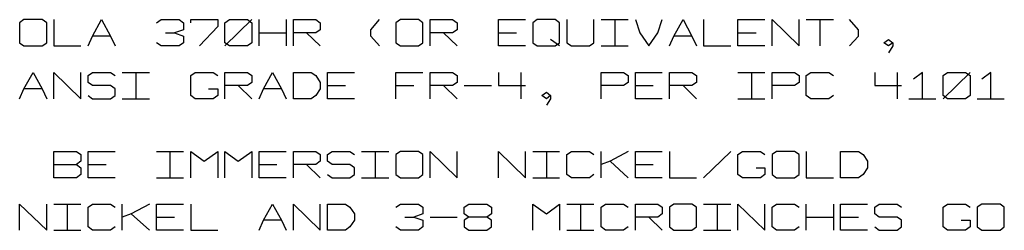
# Model space of a CAD drawing. Header units: millimetres. Extents: x 0 to 1189, y 35 to 806.
# Tile 16 of 18: x 880 to 983, y 393 to 415. Entities that reach past the tile are written whole.
import ezdxf

# ---------------------------------------------------------------- set-up
doc = ezdxf.new("R2010")
doc.units = ezdxf.units.MM
doc.layers.add('Pen 1', color=7, linetype='Continuous')

msp = doc.modelspace()

# ---------------------------------------------------------------- linework, layer by layer
at = {"layer": 'Pen 1', "color": 7, "lineweight": 30}
for p, q in [((901.17, 411.98), (904, 414.73)), ((904.75, 411.98), (904.75, 414.73)), ((907.58, 414.73), (907.58, 411.98)), ((940.5, 414.73), (943.33, 414.73)), ((941.92, 414.73), (941.92, 411.98)), ((961.95, 414.73), (964.78, 414.73)), ((963.38, 414.73), (963.38, 411.98)), ((889.22, 413), (887.35, 413)), ((894.95, 413.35), (895.9, 413.35)), ((904.75, 413.35), (907.58, 413.35)), ((909.72, 413.35), (911.15, 411.98)), ((924.03, 413.35), (925.45, 411.98)), ((929.78, 413.35), (931.65, 413.35)), ((950, 413), (948.12, 413)), ((954.8, 413.35), (956.7, 413.35)), ((936.17, 411.98), (935.22, 412.65)), ((940.5, 411.98), (943.33, 411.98)), ((890.45, 409.2), (893.28, 409.2)), ((891.85, 409.2), (891.85, 406.45)), ((932.12, 409.2), (932.12, 406.45)), ((954.8, 409.2), (957.62, 409.2)), ((956.22, 409.2), (956.22, 406.45)), ((971.45, 409.2), (971.45, 406.45)), ((976.25, 406.45), (979.08, 409.2)), ((902.58, 407.83), (904, 406.45)), ((911.9, 407.83), (913.78, 407.83)), ((919.05, 407.83), (920.92, 407.83)), ((924.03, 407.83), (925.45, 406.45)), ((926.2, 407.83), (929.03, 407.83)), ((944.08, 407.83), (945.95, 407.83)), ((949.08, 407.83), (950.47, 406.45)), ((882.08, 407.5), (880.17, 407.5)), ((907.1, 407.5), (905.22, 407.5)), ((890.45, 406.45), (893.28, 406.45)), ((954.8, 406.45), (957.62, 406.45)), ((972.67, 406.45), (975.5, 406.45)), ((979.83, 406.45), (982.65, 406.45)), ((894.03, 400.95), (896.85, 400.95)), ((895.42, 400.95), (895.42, 398.2)), ((915.47, 400.95), (918.3, 400.95)), ((916.88, 400.95), (916.88, 398.2)), ((933.35, 400.95), (936.17, 400.95)), ((934.78, 400.95), (934.78, 398.2)), ((940.5, 398.2), (940.5, 400.95)), ((951.22, 398.2), (954.05, 400.95)), ((883.3, 399.58), (885.65, 399.58)), ((886.88, 399.58), (888.75, 399.58)), ((904.75, 399.58), (906.62, 399.58)), ((909.72, 399.58), (911.15, 398.2)), ((941.45, 399.92), (943.33, 398.2)), ((944.08, 399.58), (945.95, 399.58)), ((894.03, 398.2), (896.85, 398.2)), ((915.47, 398.2), (918.3, 398.2)), ((933.35, 398.2), (936.17, 398.2)), ((883.3, 395.45), (886.12, 395.45)), ((884.7, 395.45), (884.7, 392.7)), ((890.45, 392.7), (890.45, 395.45)), ((936.92, 395.45), (939.75, 395.45)), ((938.35, 395.45), (938.35, 392.7)), ((951.22, 395.45), (954.05, 395.45)), ((952.65, 395.45), (952.65, 392.7)), ((961.95, 392.7), (961.95, 395.45)), ((964.78, 395.45), (964.78, 392.7)), ((891.38, 394.42), (893.28, 392.7)), ((894.03, 394.08), (895.9, 394.08)), ((907.1, 393.75), (905.22, 393.75)), ((920, 394.08), (920.92, 394.08)), ((922.62, 394.08), (925.45, 394.08)), ((945.5, 394.08), (946.9, 392.7)), ((961.95, 394.08), (964.78, 394.08)), ((965.53, 394.08), (967.42, 394.08)), ((883.3, 392.7), (886.12, 392.7)), ((936.92, 392.7), (939.75, 392.7)), ((951.22, 392.7), (954.05, 392.7))]:
    msp.add_line(p, q, dxfattribs=at)
for points in [[(879.72, 412.3), (880.17, 411.98), (882.08, 411.98), (882.55, 412.3), (882.55, 414.38), (882.08, 414.73), (880.17, 414.73), (879.72, 414.38), (879.72, 412.3)], [(883.3, 414.73), (883.3, 411.98), (886.12, 411.98)], [(886.88, 411.98), (887.35, 413), (888.28, 414.73), (889.22, 413), (889.7, 411.98)], [(894.03, 414.38), (894.5, 414.73), (896.38, 414.73), (896.85, 414.38), (896.85, 413.67), (895.9, 413.35), (896.85, 413), (896.85, 412.3), (896.38, 411.98), (894.5, 411.98), (894.03, 412.3)], [(897.6, 414.38), (897.6, 414.73), (900.42, 414.73), (900.42, 414.02), (898.53, 411.98)], [(901.17, 412.3), (901.17, 414.38), (901.65, 414.73), (903.53, 414.73), (904, 414.38), (904, 412.3), (903.53, 411.98), (901.65, 411.98), (901.17, 412.3)], [(908.33, 411.98), (908.33, 414.73), (910.67, 414.73), (911.15, 414.38), (911.15, 413.67), (910.67, 413.35), (908.33, 413.35)], [(917.35, 411.98), (916.42, 413), (916.42, 413.67), (917.35, 414.73)], [(919.05, 412.3), (919.53, 411.98), (921.4, 411.98), (921.88, 412.3), (921.88, 414.38), (921.4, 414.73), (919.53, 414.73), (919.05, 414.38), (919.05, 412.3)], [(922.62, 411.98), (922.62, 414.73), (924.97, 414.73), (925.45, 414.38), (925.45, 413.67), (924.97, 413.35), (922.62, 413.35)], [(932.6, 411.98), (929.78, 411.98), (929.78, 414.73), (932.6, 414.73)], [(933.35, 412.3), (933.83, 411.98), (935.7, 411.98), (936.17, 412.3), (936.17, 414.38), (935.7, 414.73), (933.83, 414.73), (933.35, 414.38), (933.35, 412.3)], [(936.92, 414.73), (936.92, 412.3), (937.4, 411.98), (939.28, 411.98), (939.75, 412.3), (939.75, 414.73)], [(944.08, 414.73), (944.55, 413.35), (945.5, 411.98), (946.42, 413.35), (946.9, 414.73)], [(947.65, 411.98), (948.12, 413), (949.08, 414.73), (950, 413), (950.47, 411.98)], [(951.22, 414.73), (951.22, 411.98), (954.05, 411.98)], [(957.62, 411.98), (954.8, 411.98), (954.8, 414.73), (957.62, 414.73)], [(958.38, 411.98), (958.38, 414.73), (961.2, 411.98), (961.2, 414.73)], [(966.47, 411.98), (967.42, 413), (967.42, 413.67), (966.47, 414.73)], [(971, 412.3), (970.53, 411.98), (970.05, 412.3), (970.53, 412.65), (971, 412.3), (971, 411.98), (970.53, 411.27)], [(879.72, 406.45), (880.17, 407.5), (881.12, 409.2), (882.08, 407.5), (882.55, 406.45)], [(883.3, 406.45), (883.3, 409.2), (886.12, 406.45), (886.12, 409.2)], [(886.88, 406.8), (887.35, 406.45), (889.22, 406.45), (889.7, 406.8), (889.7, 407.5), (889.22, 407.83), (887.35, 407.83), (886.88, 408.17), (886.88, 408.88), (887.35, 409.2), (889.22, 409.2), (889.7, 408.88)], [(899.47, 407.5), (900.42, 407.5), (900.42, 406.8), (899.95, 406.45), (898.08, 406.45), (897.6, 406.8), (897.6, 408.88), (898.08, 409.2), (899.95, 409.2), (900.42, 408.88)], [(901.17, 406.45), (901.17, 409.2), (903.53, 409.2), (904, 408.88), (904, 408.17), (903.53, 407.83), (901.17, 407.83)], [(904.75, 406.45), (905.22, 407.5), (906.15, 409.2), (907.1, 407.5), (907.58, 406.45)], [(908.33, 406.45), (908.33, 409.2), (910.2, 409.2), (910.67, 408.88), (911.15, 408.17), (911.15, 407.5), (910.67, 406.8), (910.2, 406.45), (908.33, 406.45)], [(914.72, 406.45), (911.9, 406.45), (911.9, 409.2), (914.72, 409.2)], [(919.05, 406.45), (919.05, 409.2), (921.88, 409.2)], [(922.62, 406.45), (922.62, 409.2), (924.97, 409.2), (925.45, 408.88), (925.45, 408.17), (924.97, 407.83), (922.62, 407.83)], [(929.78, 409.2), (929.78, 407.83), (932.6, 407.83)], [(940.5, 406.45), (940.5, 409.2), (942.85, 409.2), (943.33, 408.88), (943.33, 408.17), (942.85, 407.83), (940.5, 407.83)], [(946.9, 406.45), (944.08, 406.45), (944.08, 409.2), (946.9, 409.2)], [(947.65, 406.45), (947.65, 409.2), (950, 409.2), (950.47, 408.88), (950.47, 408.17), (950, 407.83), (947.65, 407.83)], [(958.38, 406.45), (958.38, 409.2), (960.72, 409.2), (961.2, 408.88), (961.2, 408.17), (960.72, 407.83), (958.38, 407.83)], [(964.78, 406.8), (964.3, 406.45), (962.42, 406.45), (961.95, 406.8), (961.95, 408.88), (962.42, 409.2), (964.3, 409.2), (964.78, 408.88)], [(969.1, 409.2), (969.1, 407.83), (971.92, 407.83)], [(974.1, 406.45), (974.1, 409.2), (973.15, 408.52)], [(976.25, 406.8), (976.25, 408.88), (976.72, 409.2), (978.6, 409.2), (979.08, 408.88), (979.08, 406.8), (978.6, 406.45), (976.72, 406.45), (976.25, 406.8)], [(981.25, 406.45), (981.25, 409.2), (980.3, 408.52)], [(935.22, 406.8), (934.78, 406.45), (934.3, 406.8), (934.78, 407.15), (935.22, 406.8), (935.22, 406.45), (934.78, 405.77)], [(883.3, 398.2), (883.3, 400.95), (885.65, 400.95), (886.12, 400.62), (886.12, 399.92), (885.65, 399.58), (886.12, 399.25), (886.12, 398.55), (885.65, 398.2), (883.3, 398.2)], [(889.7, 398.2), (886.88, 398.2), (886.88, 400.95), (889.7, 400.95)], [(897.6, 398.2), (897.6, 400.95), (899, 399.92), (900.42, 400.95), (900.42, 398.2)], [(901.17, 398.2), (901.17, 400.95), (902.58, 399.92), (904, 400.95), (904, 398.2)], [(907.58, 398.2), (904.75, 398.2), (904.75, 400.95), (907.58, 400.95)], [(908.33, 398.2), (908.33, 400.95), (910.67, 400.95), (911.15, 400.62), (911.15, 399.92), (910.67, 399.58), (908.33, 399.58)], [(911.9, 398.55), (912.38, 398.2), (914.25, 398.2), (914.72, 398.55), (914.72, 399.25), (914.25, 399.58), (912.38, 399.58), (911.9, 399.92), (911.9, 400.62), (912.38, 400.95), (914.25, 400.95), (914.72, 400.62)], [(919.05, 398.55), (919.53, 398.2), (921.4, 398.2), (921.88, 398.55), (921.88, 400.62), (921.4, 400.95), (919.53, 400.95), (919.05, 400.62), (919.05, 398.55)], [(922.62, 398.2), (922.62, 400.95), (925.45, 398.2), (925.45, 400.95)], [(929.78, 398.2), (929.78, 400.95), (932.6, 398.2), (932.6, 400.95)], [(939.75, 398.55), (939.28, 398.2), (937.4, 398.2), (936.92, 398.55), (936.92, 400.62), (937.4, 400.95), (939.28, 400.95), (939.75, 400.62)], [(943.33, 400.95), (941.45, 399.92), (940.5, 399.58)], [(946.9, 398.2), (944.08, 398.2), (944.08, 400.95), (946.9, 400.95)], [(947.65, 400.95), (947.65, 398.2), (950.47, 398.2)], [(956.7, 399.25), (957.62, 399.25), (957.62, 398.55), (957.15, 398.2), (955.28, 398.2), (954.8, 398.55), (954.8, 400.62), (955.28, 400.95), (957.15, 400.95), (957.62, 400.62)], [(958.38, 398.55), (958.85, 398.2), (960.72, 398.2), (961.2, 398.55), (961.2, 400.62), (960.72, 400.95), (958.85, 400.95), (958.38, 400.62), (958.38, 398.55)], [(961.95, 400.95), (961.95, 398.2), (964.78, 398.2)], [(965.53, 398.2), (965.53, 400.95), (967.42, 400.95), (967.88, 400.62), (968.35, 399.92), (968.35, 399.25), (967.88, 398.55), (967.42, 398.2), (965.53, 398.2)], [(879.72, 392.7), (879.72, 395.45), (882.55, 392.7), (882.55, 395.45)], [(889.7, 393.05), (889.22, 392.7), (887.35, 392.7), (886.88, 393.05), (886.88, 395.12), (887.35, 395.45), (889.22, 395.45), (889.7, 395.12)], [(893.28, 395.45), (891.38, 394.42), (890.45, 394.08)], [(896.85, 392.7), (894.03, 392.7), (894.03, 395.45), (896.85, 395.45)], [(897.6, 395.45), (897.6, 392.7), (900.42, 392.7)], [(904.75, 392.7), (905.22, 393.75), (906.15, 395.45), (907.1, 393.75), (907.58, 392.7)], [(908.33, 392.7), (908.33, 395.45), (911.15, 392.7), (911.15, 395.45)], [(911.9, 392.7), (911.9, 395.45), (913.78, 395.45), (914.25, 395.12), (914.72, 394.42), (914.72, 393.75), (914.25, 393.05), (913.78, 392.7), (911.9, 392.7)], [(919.05, 395.12), (919.53, 395.45), (921.4, 395.45), (921.88, 395.12), (921.88, 394.42), (920.92, 394.08), (921.88, 393.75), (921.88, 393.05), (921.4, 392.7), (919.53, 392.7), (919.05, 393.05)], [(926.67, 394.08), (926.2, 393.75), (926.2, 393.05), (926.67, 392.7), (928.55, 392.7), (929.03, 393.05), (929.03, 393.75), (928.55, 394.08), (926.67, 394.08), (926.2, 394.42), (926.2, 395.12), (926.67, 395.45), (928.55, 395.45), (929.03, 395.12), (929.03, 394.42), (928.55, 394.08)], [(933.35, 392.7), (933.35, 395.45), (934.78, 394.42), (936.17, 395.45), (936.17, 392.7)], [(943.33, 393.05), (942.85, 392.7), (940.97, 392.7), (940.5, 393.05), (940.5, 395.12), (940.97, 395.45), (942.85, 395.45), (943.33, 395.12)], [(944.08, 392.7), (944.08, 395.45), (946.42, 395.45), (946.9, 395.12), (946.9, 394.42), (946.42, 394.08), (944.08, 394.08)], [(947.65, 393.05), (948.12, 392.7), (950, 392.7), (950.47, 393.05), (950.47, 395.12), (950, 395.45), (948.12, 395.45), (947.65, 395.12), (947.65, 393.05)], [(954.8, 392.7), (954.8, 395.45), (957.62, 392.7), (957.62, 395.45)], [(961.2, 393.05), (960.72, 392.7), (958.85, 392.7), (958.38, 393.05), (958.38, 395.12), (958.85, 395.45), (960.72, 395.45), (961.2, 395.12)], [(968.35, 392.7), (965.53, 392.7), (965.53, 395.45), (968.35, 395.45)], [(969.1, 393.05), (969.58, 392.7), (971.45, 392.7), (971.92, 393.05), (971.92, 393.75), (971.45, 394.08), (969.58, 394.08), (969.1, 394.42), (969.1, 395.12), (969.58, 395.45), (971.45, 395.45), (971.92, 395.12)], [(978.15, 393.75), (979.08, 393.75), (979.08, 393.05), (978.6, 392.7), (976.72, 392.7), (976.25, 393.05), (976.25, 395.12), (976.72, 395.45), (978.6, 395.45), (979.08, 395.12)], [(979.83, 393.05), (980.3, 392.7), (982.2, 392.7), (982.65, 393.05), (982.65, 395.12), (982.2, 395.45), (980.3, 395.45), (979.83, 395.12), (979.83, 393.05)]]:
    msp.add_lwpolyline(points, dxfattribs=at)

doc.saveas('drawing.dxf')
